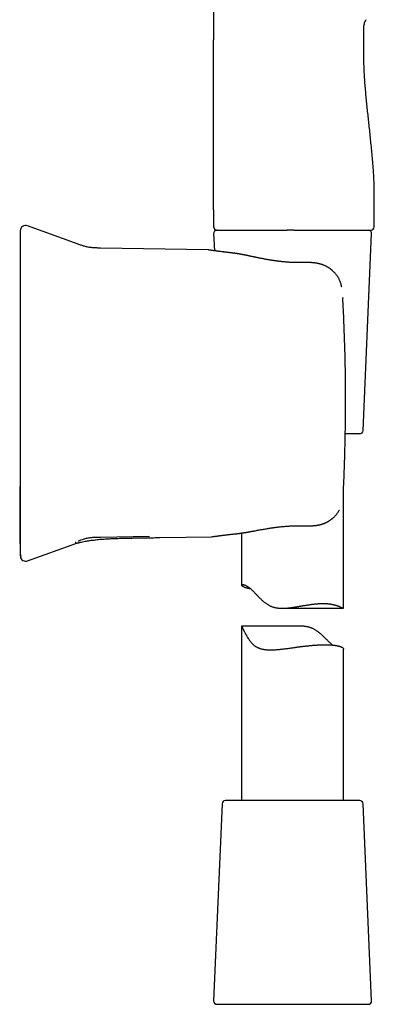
# Model space of a CAD drawing. Header units: millimetres. Extents: x 8 to 858, y 12 to 782.
# Tile 25 of 28: x 598 to 650, y 485 to 630. Entities that reach past the tile are written whole.
import ezdxf

# ---------------------------------------------------------------- set-up
doc = ezdxf.new("R2010")
doc.units = ezdxf.units.MM

msp = doc.modelspace()

# ---------------------------------------------------------------- linework, layer by layer
at = {"color": 7, "linetype": 'Continuous', "lineweight": 30}
for p, q in [((626.5, 746.71), (626.5, 627.31)), ((648.62, 627.31), (648.62, 629.42)), ((626.5, 602.31), (626.5, 599.81)), ((650.12, 599.81), (650.12, 602.31)), ((606.55, 597.25), (599.13, 599.95)), ((626.5, 598.79), (626.61, 596.27)), ((626.95, 599.32), (627, 599.31)), ((627, 599.31), (629.59, 599.31)), ((638.3, 599.31), (638.93, 599.31)), ((638.93, 599.31), (649.62, 599.31)), ((648.49, 569.79), (649.75, 598.79)), ((625.69, 596.39), (609.85, 596.67)), ((625.8, 596.39), (625.7, 596.39)), ((639.72, 594.53), (639.72, 594.53)), ((645.51, 589.37), (645.51, 589.36)), ((647.99, 569.31), (645.88, 569.31)), ((645.62, 543.67), (645.62, 561.29)), ((609.85, 554.12), (617.07, 554.25)), ((618.57, 554.04), (626.22, 554.17)), ((626.22, 554.17), (626.32, 554.18)), ((630.62, 554.71), (630.62, 547.04)), ((599.13, 550.6), (606.2, 553.18)), ((598.11, 551.27), (598.1, 551.27)), ((636.61, 543.63), (645.59, 543.63)), ((630.62, 540.99), (630.62, 515.31)), ((639.25, 541), (630.63, 541)), ((645.62, 515.31), (645.62, 537.63)), ((627.75, 514.84), (626.5, 485.84)), ((644.41, 515.31), (628.25, 515.31)), ((647.99, 515.31), (644.41, 515.31)), ((649.75, 485.84), (648.49, 514.84)), ((627, 485.31), (649.25, 485.31))]:
    msp.add_line(p, q, dxfattribs=at)
at = {"color": 7, "linetype": 'Continuous', "lineweight": 30, "flags": 128}
msp.add_lwpolyline([(626.5, 602.31), (626.5, 610.81), (626.5, 616.31), (626.5, 621.81), (626.5, 627.31)], dxfattribs=at)
at = {"color": 7, "linetype": 'Continuous', "lineweight": 30}
for centre, radius, start, end in [((598.85, 599.2), 0.8, 69.9653, 180), ((627, 598.81), 0.5, 90, 182.4813), ((649.25, 598.81), 0.5, 357.5187, 90), ((649.62, 599.81), 0.5, 270, 0), ((647.99, 569.81), 0.5, 270, 357.5187), ((598.85, 551.36), 0.8, 187.6438, 290.0331), ((628.25, 514.81), 0.5, 90, 177.5187), ((647.99, 514.81), 0.5, 2.4813, 90), ((627, 485.81), 0.5, 177.5187, 270), ((649.25, 485.81), 0.5, 270, 2.4813)]:
    msp.add_arc(centre, radius, start, end, dxfattribs=at)
for points, knots in [([(648.92, 630.3), (648.9, 630.27), (648.85, 630.2), (648.79, 630.1), (648.74, 629.99), (648.69, 629.88), (648.66, 629.78), (648.64, 629.68), (648.63, 629.59), (648.62, 629.5), (648.62, 629.45), (648.62, 629.42)], [0, 0, 0, 0, 0.12745, 0.256009, 0.382634, 0.504538, 0.619569, 0.724706, 0.82209, 0.912997, 1, 1, 1, 1]), ([(650.12, 602.31), (650.13, 602.58), (650.13, 603.12), (650.14, 603.92), (650.14, 604.72), (650.13, 605.52), (650.11, 606.31), (650.08, 607.09), (650.03, 607.87), (649.98, 608.64), (649.91, 609.52), (649.82, 610.5), (649.71, 611.58), (649.6, 612.66), (649.49, 613.74), (649.38, 614.78), (649.27, 615.79), (649.16, 616.77), (649.06, 617.75), (648.97, 618.74), (648.87, 619.72), (648.79, 620.72), (648.72, 621.65), (648.67, 622.51), (648.64, 623.3), (648.61, 624.1), (648.61, 624.9), (648.61, 625.7), (648.62, 626.51), (648.62, 627.04), (648.62, 627.31)], [0, 0, 0, 0, 0.032087, 0.064132, 0.096112, 0.127997, 0.159757, 0.190826, 0.221771, 0.252588, 0.283275, 0.326914, 0.370361, 0.413658, 0.456854, 0.5, 0.539223, 0.578483, 0.617819, 0.657268, 0.696863, 0.736638, 0.776625, 0.808196, 0.839897, 0.871725, 0.903678, 0.935728, 0.967842, 1, 1, 1, 1]), ([(598.05, 599.2), (598.05, 599.2), (598.05, 599.2), (598.05, 599.19), (598.05, 599.16), (598.05, 599.12), (598.05, 599.07), (598.05, 599), (598.05, 598.92), (598.05, 598.83), (598.05, 598.73), (598.05, 598.61), (598.05, 598.49), (598.05, 598.35), (598.05, 598.25), (598.05, 598.2)], [0, 0, 0, 0, 0.037922, 0.120131, 0.202289, 0.284407, 0.366495, 0.448566, 0.530631, 0.6127, 0.690094, 0.767512, 0.844963, 0.922455, 1, 1, 1, 1]), ([(626.5, 599.81), (626.5, 599.79), (626.51, 599.75), (626.52, 599.69), (626.54, 599.63), (626.56, 599.58), (626.58, 599.54), (626.61, 599.5), (626.65, 599.46), (626.69, 599.42), (626.73, 599.39), (626.77, 599.37), (626.82, 599.35), (626.86, 599.33), (626.89, 599.33), (626.9, 599.33)], [0, 0, 0, 0, 0.089254, 0.182377, 0.278844, 0.353013, 0.428353, 0.504494, 0.581043, 0.657591, 0.733733, 0.809072, 0.883241, 0.979708, 1, 1, 1, 1]), ([(626.51, 599.81), (626.51, 599.79), (626.51, 599.76), (626.52, 599.71), (626.53, 599.67), (626.54, 599.63), (626.56, 599.58), (626.6, 599.53), (626.63, 599.48), (626.67, 599.45), (626.71, 599.42), (626.74, 599.39), (626.76, 599.38), (626.78, 599.37), (626.79, 599.36), (626.8, 599.36), (626.82, 599.35), (626.84, 599.34), (626.87, 599.33), (626.89, 599.33), (626.92, 599.32), (626.95, 599.32), (626.97, 599.31), (626.98, 599.31)], [0, 0, 0, 0, 0.058519, 0.108762, 0.149536, 0.180615, 0.239264, 0.29962, 0.360383, 0.421092, 0.461623, 0.501399, 0.533386, 0.551111, 0.563909, 0.576351, 0.59053, 0.626345, 0.674217, 0.73519, 0.809705, 0.897951, 1, 1, 1, 1]), ([(627, 599.31), (627.01, 599.31), (627.01, 599.31), (627.01, 599.31), (627.02, 599.31), (627.02, 599.31), (627.03, 599.31), (627.05, 599.31), (627.07, 599.31), (627.13, 599.31), (627.19, 599.31), (627.28, 599.31), (627.4, 599.31), (627.55, 599.31), (627.74, 599.31), (627.96, 599.31), (628.21, 599.31), (628.46, 599.31), (628.7, 599.31), (628.92, 599.31), (629.15, 599.31), (629.4, 599.31), (629.66, 599.31), (629.94, 599.31), (630.22, 599.31), (630.51, 599.31), (630.81, 599.31), (631.12, 599.31), (631.37, 599.31), (631.57, 599.31), (631.72, 599.31), (631.86, 599.31), (632, 599.31), (632.14, 599.31), (632.31, 599.31), (632.43, 599.31), (632.49, 599.31)], [0, 0, 0, 0, 0.0165, 0.031181, 0.044045, 0.055092, 0.065243, 0.078086, 0.108867, 0.139912, 0.176507, 0.213163, 0.249928, 0.299691, 0.349449, 0.399328, 0.449455, 0.499955, 0.535592, 0.571181, 0.606767, 0.642395, 0.678109, 0.713956, 0.749979, 0.786178, 0.821434, 0.855796, 0.888961, 0.90426, 0.920305, 0.937101, 0.948973, 0.963336, 0.980345, 1, 1, 1, 1]), ([(632.49, 599.31), (632.54, 599.31), (632.63, 599.31), (632.77, 599.31), (632.92, 599.31), (633.08, 599.31), (633.23, 599.31), (633.38, 599.31), (633.53, 599.31), (633.68, 599.31), (633.82, 599.31), (633.97, 599.31), (634.07, 599.31), (634.12, 599.31)], [0, 0, 0, 0, 0.08784, 0.178167, 0.271018, 0.366427, 0.464424, 0.557562, 0.644777, 0.735418, 0.82009, 0.907653, 1, 1, 1, 1]), ([(634.12, 599.31), (634.18, 599.31), (634.3, 599.31), (634.46, 599.31), (634.6, 599.31), (634.73, 599.31), (634.85, 599.31), (634.97, 599.31), (635.14, 599.31), (635.36, 599.31), (635.63, 599.31), (635.86, 599.31), (636.04, 599.31), (636.18, 599.31), (636.31, 599.31), (636.43, 599.31), (636.55, 599.31), (636.67, 599.31), (636.8, 599.31), (636.96, 599.31), (637.15, 599.31), (637.28, 599.31), (637.34, 599.31)], [0, 0, 0, 0, 0.057035, 0.108723, 0.155067, 0.196068, 0.231729, 0.26782, 0.31096, 0.39234, 0.476729, 0.563564, 0.605767, 0.646915, 0.687013, 0.72607, 0.760534, 0.791798, 0.834437, 0.883348, 0.938535, 1, 1, 1, 1]), ([(638.3, 599.31), (638.21, 599.31), (638.03, 599.31), (637.78, 599.31), (637.55, 599.31), (637.41, 599.31), (637.34, 599.31)], [0, 0, 0, 0, 0.2800828, 0.5599713, 0.7799121, 1, 1, 1, 1]), ([(598.05, 598.52), (598.05, 598.29), (598.05, 597.72), (598.05, 596.79), (598.05, 595.75), (598.05, 594.72), (598.05, 593.72), (598.05, 592.73), (598.05, 591.77), (598.05, 590.82), (598.05, 589.88), (598.05, 588.94), (598.05, 588.02), (598.05, 587.1), (598.05, 586.21), (598.05, 585.33), (598.05, 584.46), (598.05, 583.61), (598.05, 582.77), (598.05, 581.95), (598.05, 581.14), (598.05, 580.35), (598.05, 579.57), (598.05, 578.8), (598.05, 578.07), (598.05, 577.38), (598.05, 576.72), (598.05, 576.07), (598.05, 575.43), (598.05, 574.81), (598.05, 574.18), (598.05, 573.55), (598.04, 572.91), (598.04, 572.29), (598.04, 571.68), (598.04, 571.09), (598.04, 570.52), (598.04, 569.96), (598.04, 569.43), (598.04, 568.9), (598.04, 568.38), (598.04, 567.87), (598.03, 567.38), (598.03, 566.9), (598.03, 566.44), (598.03, 565.99), (598.03, 565.56), (598.03, 565.14), (598.02, 564.74), (598.02, 564.35), (598.02, 563.97), (598.02, 563.61), (598.02, 563.27), (598.01, 562.95), (598.01, 562.65), (598.01, 562.37), (598.01, 562.11), (598.01, 561.85), (598.01, 561.61), (598, 561.39), (598, 561.18), (598, 560.98), (598, 560.79), (598, 560.62), (598, 560.44), (598, 560.24), (597.99, 560.02), (597.99, 559.76), (597.99, 559.46), (597.99, 559.12), (597.98, 558.77), (597.98, 558.45), (597.97, 558.16), (597.97, 557.91), (597.97, 557.66), (597.97, 557.39), (597.97, 557.13), (597.96, 556.86), (597.96, 556.59), (597.96, 556.32), (597.96, 556.11), (597.96, 555.96), (597.96, 555.88), (597.96, 555.8), (597.96, 555.74), (597.96, 555.69), (597.96, 555.65), (597.96, 555.61), (597.96, 555.58), (597.96, 555.53), (597.96, 555.49), (597.96, 555.43), (597.96, 555.37), (597.96, 555.28), (597.97, 555.18), (597.97, 555.05), (597.97, 554.92), (597.97, 554.75), (597.97, 554.54), (597.98, 554.28), (597.98, 554.08), (597.98, 553.93), (597.99, 553.84), (597.99, 553.76), (597.99, 553.7), (597.99, 553.64), (597.99, 553.6), (597.99, 553.57), (597.99, 553.54), (597.99, 553.53), (597.99, 553.53), (597.99, 553.52), (597.99, 553.52), (597.99, 553.52), (597.99, 553.51), (597.99, 553.51), (597.99, 553.5), (597.99, 553.49), (598, 553.48), (598, 553.47), (598, 553.46), (598, 553.46), (598, 553.45), (598, 553.44), (598, 553.43), (598, 553.42), (598, 553.41), (598, 553.41), (598, 553.4), (598, 553.39), (598, 553.39), (598, 553.38), (598, 553.37), (598, 553.36), (598, 553.34), (598, 553.32), (598, 553.3), (598, 553.27), (598, 553.23), (598.01, 553.19), (598.01, 553.15), (598.01, 553.1), (598.01, 553.04), (598.01, 552.98), (598.01, 552.92), (598.01, 552.87), (598.01, 552.8), (598.01, 552.74), (598.01, 552.67), (598.01, 552.6), (598.01, 552.53), (598.01, 552.45), (598.01, 552.37), (598.02, 552.3), (598.02, 552.23), (598.02, 552.16), (598.02, 552.08), (598.02, 552), (598.02, 551.94), (598.02, 551.89), (598.02, 551.85), (598.02, 551.82), (598.02, 551.79), (598.02, 551.76), (598.03, 551.73), (598.03, 551.7), (598.03, 551.66), (598.03, 551.63), (598.03, 551.6), (598.03, 551.57), (598.03, 551.54), (598.04, 551.52), (598.04, 551.5), (598.04, 551.48), (598.04, 551.47), (598.04, 551.46), (598.04, 551.45), (598.04, 551.44), (598.04, 551.44), (598.05, 551.44), (598.05, 551.43), (598.05, 551.43), (598.05, 551.42), (598.05, 551.41), (598.05, 551.41), (598.05, 551.4), (598.05, 551.39), (598.05, 551.38), (598.05, 551.37), (598.05, 551.37), (598.05, 551.36), (598.05, 551.35), (598.05, 551.34), (598.06, 551.34), (598.06, 551.33), (598.06, 551.33), (598.06, 551.32), (598.06, 551.32), (598.06, 551.31), (598.06, 551.29), (598.06, 551.27), (598.06, 551.26), (598.06, 551.25), (598.06, 551.25)], [0, 0, 0, 0, 0.012577, 0.032072, 0.051296, 0.07025, 0.088932, 0.107016, 0.124839, 0.142401, 0.159701, 0.177085, 0.194197, 0.211036, 0.227603, 0.243898, 0.259921, 0.275672, 0.29115, 0.306356, 0.32129, 0.335952, 0.350341, 0.364459, 0.378304, 0.390756, 0.40298, 0.414975, 0.426741, 0.438278, 0.449587, 0.461637, 0.473416, 0.484924, 0.496161, 0.507127, 0.517633, 0.527878, 0.537862, 0.547584, 0.557235, 0.566615, 0.575722, 0.584557, 0.593119, 0.60141, 0.609429, 0.617176, 0.62465, 0.631853, 0.638783, 0.645442, 0.651828, 0.657943, 0.663309, 0.668447, 0.673356, 0.678037, 0.682489, 0.686713, 0.6906, 0.694271, 0.697726, 0.700966, 0.703999, 0.707985, 0.712121, 0.716405, 0.722377, 0.728618, 0.735127, 0.741905, 0.746451, 0.751109, 0.755882, 0.760768, 0.765733, 0.770648, 0.775506, 0.78078, 0.786001, 0.787633, 0.78922, 0.790656, 0.791936, 0.79306, 0.793684, 0.79428, 0.795007, 0.795888, 0.796922, 0.798111, 0.799456, 0.800955, 0.803581, 0.806331, 0.809179, 0.812125, 0.817428, 0.823022, 0.828907, 0.831076, 0.833004, 0.834688, 0.836129, 0.837327, 0.838282, 0.838995, 0.839466, 0.839611, 0.8397, 0.839736, 0.839774, 0.839864, 0.839981, 0.84013, 0.840533, 0.841296, 0.842326, 0.843624, 0.845192, 0.847031, 0.84914, 0.851522, 0.854174, 0.857099, 0.859766, 0.862624, 0.865675, 0.868917, 0.872351, 0.875878, 0.879281, 0.882554, 0.886483, 0.890209, 0.893734, 0.897059, 0.900189, 0.903513, 0.906596, 0.909446, 0.912074, 0.914493, 0.916362, 0.91811, 0.919753, 0.92131, 0.922802, 0.924253, 0.92569, 0.927139, 0.928552, 0.929892, 0.931163, 0.932364, 0.934039, 0.935569, 0.936512, 0.937398, 0.938246, 0.938901, 0.939588, 0.94032, 0.941107, 0.942254, 0.943527, 0.944936, 0.946817, 0.948916, 0.951239, 0.953792, 0.956578, 0.958976, 0.961528, 0.964233, 0.967092, 0.970106, 0.973271, 0.976357, 0.979517, 0.982431, 0.9851, 0.987523, 0.989701, 0.991538, 0.993156, 0.994555, 0.995737, 0.996701, 0.997451, 0.997876, 0.998189, 0.998307, 0.998404, 0.998485, 0.998562, 0.998664, 0.998902, 0.999148, 0.999466, 0.999906, 1, 1, 1, 1]), ([(598.05, 598.2), (598.05, 598.18), (598.05, 598.14), (598.05, 598.07), (598.05, 597.98), (598.05, 597.88), (598.05, 597.77), (598.05, 597.65), (598.05, 597.52), (598.05, 597.37), (598.05, 597.21), (598.05, 597.04), (598.05, 596.85), (598.05, 596.66), (598.05, 596.45), (598.05, 596.23), (598.05, 596), (598.05, 595.76), (598.05, 595.51), (598.05, 595.25), (598.05, 594.98), (598.05, 594.7), (598.05, 594.41), (598.05, 594.1), (598.05, 593.8), (598.05, 593.48), (598.05, 593.17), (598.05, 592.84), (598.05, 592.51), (598.05, 592.16), (598.05, 591.82), (598.05, 591.46), (598.05, 591.1), (598.05, 590.74), (598.05, 590.38), (598.05, 590.01), (598.05, 589.65), (598.05, 589.4), (598.05, 589.27)], [0, 0, 0, 0, 0.02816, 0.056259, 0.084332, 0.112412, 0.140499, 0.167999, 0.195436, 0.222846, 0.25026, 0.278291, 0.306222, 0.334091, 0.361934, 0.389951, 0.417529, 0.445032, 0.472497, 0.49996, 0.527896, 0.55585, 0.583863, 0.611974, 0.639974, 0.667308, 0.694683, 0.722137, 0.749702, 0.777594, 0.805498, 0.833447, 0.861477, 0.889579, 0.917151, 0.944724, 0.972329, 1, 1, 1, 1]), ([(609.85, 596.67), (609.77, 596.67), (609.59, 596.67), (609.32, 596.68), (609.05, 596.69), (608.78, 596.71), (608.51, 596.73), (608.24, 596.77), (607.98, 596.81), (607.73, 596.87), (607.49, 596.93), (607.25, 597), (607.02, 597.08), (606.79, 597.16), (606.63, 597.22), (606.55, 597.25)], [0, 0, 0, 0, 0.079811, 0.159653, 0.239557, 0.319581, 0.399821, 0.480268, 0.5607, 0.63423, 0.7075, 0.780637, 0.853741, 0.926859, 1, 1, 1, 1]), ([(629.19, 595.95), (629.16, 595.95), (629.1, 595.96), (629.02, 595.97), (628.95, 595.98), (628.89, 595.98), (628.83, 595.99), (628.76, 596), (628.67, 596.01), (628.56, 596.02), (628.45, 596.04), (628.34, 596.05), (628.23, 596.06), (628.12, 596.07), (628.01, 596.09), (627.9, 596.1), (627.75, 596.12), (627.58, 596.14), (627.37, 596.17), (627.18, 596.19), (627.01, 596.22), (626.85, 596.24), (626.71, 596.26), (626.58, 596.27), (626.46, 596.29), (626.35, 596.31), (626.26, 596.32), (626.19, 596.33), (626.13, 596.34), (626.09, 596.34), (626.05, 596.35), (626.01, 596.35), (625.97, 596.36), (625.94, 596.36), (625.9, 596.37), (625.87, 596.37), (625.85, 596.38), (625.83, 596.38), (625.81, 596.38), (625.8, 596.38), (625.8, 596.39), (625.8, 596.39)], [0, 0, 0, 0, 0.014133, 0.026633, 0.037499, 0.046864, 0.056303, 0.066272, 0.083011, 0.101061, 0.120423, 0.138819, 0.158261, 0.178742, 0.199542, 0.220213, 0.240757, 0.284347, 0.327353, 0.369778, 0.411625, 0.452895, 0.491419, 0.529381, 0.566748, 0.603522, 0.639703, 0.675294, 0.692934, 0.712025, 0.732567, 0.754558, 0.778, 0.802891, 0.829231, 0.854649, 0.881284, 0.909137, 0.938206, 0.968494, 1, 1, 1, 1]), ([(639.72, 594.53), (639.63, 594.53), (639.47, 594.52), (639.22, 594.52), (638.98, 594.52), (638.76, 594.52), (638.54, 594.53), (638.34, 594.53), (638.14, 594.54), (637.94, 594.55), (637.76, 594.56), (637.58, 594.57), (637.42, 594.58), (637.26, 594.6), (637.08, 594.61), (636.88, 594.63), (636.67, 594.65), (636.47, 594.67), (636.25, 594.7), (636.07, 594.72), (635.93, 594.74), (635.82, 594.75), (635.72, 594.77), (635.62, 594.78), (635.54, 594.79), (635.46, 594.8), (635.4, 594.81), (635.35, 594.82), (635.3, 594.83), (635.25, 594.83), (635.19, 594.84), (635.11, 594.85), (635.03, 594.87), (634.94, 594.88), (634.81, 594.9), (634.66, 594.93), (634.48, 594.96), (634.29, 594.99), (634.09, 595.03), (633.89, 595.07), (633.69, 595.11), (633.52, 595.14), (633.36, 595.17), (633.21, 595.2), (633.07, 595.23), (632.95, 595.25), (632.85, 595.28), (632.76, 595.29), (632.67, 595.31), (632.58, 595.33), (632.47, 595.36), (632.36, 595.38), (632.25, 595.4), (632.13, 595.43), (632, 595.45), (631.87, 595.48), (631.74, 595.51), (631.63, 595.53), (631.53, 595.55), (631.44, 595.57), (631.37, 595.58), (631.3, 595.6), (631.24, 595.61), (631.18, 595.62), (631.12, 595.64), (631.04, 595.65), (630.96, 595.67), (630.87, 595.68), (630.76, 595.7), (630.67, 595.72), (630.6, 595.73), (630.55, 595.74), (630.5, 595.75), (630.46, 595.76), (630.42, 595.77), (630.39, 595.77), (630.36, 595.78), (630.31, 595.79), (630.25, 595.8), (630.19, 595.81), (630.11, 595.82), (630.04, 595.83), (629.98, 595.84), (629.91, 595.85), (629.85, 595.86), (629.79, 595.87), (629.75, 595.88), (629.71, 595.88), (629.69, 595.89), (629.66, 595.89), (629.62, 595.9), (629.57, 595.9), (629.52, 595.91), (629.46, 595.92), (629.4, 595.93), (629.33, 595.93), (629.26, 595.94), (629.21, 595.95), (629.19, 595.95)], [0, 0, 0, 0, 0.0222602, 0.0435916, 0.0639899, 0.0834516, 0.1019738, 0.1195542, 0.1361907, 0.1533986, 0.1694606, 0.184375, 0.1981404, 0.2107556, 0.2277394, 0.2448159, 0.262413, 0.2805322, 0.2991752, 0.3183439, 0.3277118, 0.3372011, 0.346589, 0.3550894, 0.3626331, 0.36911, 0.3746622, 0.379289, 0.3829898, 0.3868146, 0.3924298, 0.399814, 0.4076854, 0.4158835, 0.4244088, 0.4404155, 0.4571553, 0.4745673, 0.4926561, 0.5114458, 0.5308354, 0.5467807, 0.5617884, 0.5758506, 0.5889604, 0.6011123, 0.6099851, 0.6182616, 0.6266409, 0.6362792, 0.6471967, 0.657274, 0.6682437, 0.6801078, 0.6928683, 0.7065273, 0.721035, 0.7319116, 0.7417623, 0.7505848, 0.7583774, 0.7651385, 0.7708667, 0.7773922, 0.784252, 0.7917741, 0.8003504, 0.8105184, 0.8218069, 0.8339952, 0.8393807, 0.8449241, 0.8505356, 0.8553763, 0.8593996, 0.8623561, 0.8653015, 0.8704261, 0.876904, 0.8846906, 0.892701, 0.9006219, 0.9083051, 0.9157501, 0.9229565, 0.9296747, 0.9342472, 0.938186, 0.94149, 0.9443721, 0.9479566, 0.9537868, 0.9606431, 0.9677179, 0.9749866, 0.9825527, 0.9908713, 1, 1, 1, 1]), ([(645.36, 590.9), (645.36, 590.9), (645.34, 590.98), (645.31, 591.13), (645.25, 591.35), (645.19, 591.56), (645.12, 591.76), (645.04, 591.95), (644.95, 592.13), (644.86, 592.3), (644.76, 592.47), (644.65, 592.62), (644.54, 592.76), (644.43, 592.89), (644.32, 593.02), (644.21, 593.13), (644.1, 593.24), (644.01, 593.32), (643.95, 593.38), (643.9, 593.41), (643.87, 593.44), (643.84, 593.47), (643.81, 593.49), (643.8, 593.5), (643.78, 593.52), (643.75, 593.53), (643.72, 593.56), (643.68, 593.59), (643.62, 593.63), (643.56, 593.68), (643.5, 593.72), (643.43, 593.76), (643.34, 593.82), (643.24, 593.88), (643.12, 593.95), (642.99, 594.02), (642.84, 594.09), (642.68, 594.16), (642.55, 594.21), (642.45, 594.24), (642.39, 594.26), (642.33, 594.28), (642.27, 594.3), (642.21, 594.31), (642.13, 594.33), (642.04, 594.36), (641.94, 594.38), (641.83, 594.4), (641.73, 594.42), (641.64, 594.44), (641.56, 594.45), (641.49, 594.46), (641.42, 594.47), (641.37, 594.48), (641.34, 594.48), (641.31, 594.48), (641.28, 594.49), (641.26, 594.49), (641.24, 594.49), (641.21, 594.49), (641.17, 594.5), (641.13, 594.5), (641.07, 594.51), (641.01, 594.51), (640.93, 594.52), (640.83, 594.52), (640.72, 594.53), (640.59, 594.53), (640.44, 594.53), (640.28, 594.54), (640.11, 594.53), (639.92, 594.53), (639.79, 594.53), (639.72, 594.53)], [0, 0, 0, 0, 0.000767, 0.032033, 0.062671, 0.092749, 0.122185, 0.150978, 0.179186, 0.206849, 0.233816, 0.260005, 0.285331, 0.309686, 0.33298, 0.355139, 0.376108, 0.395843, 0.404908, 0.412752, 0.419367, 0.424752, 0.42891, 0.431855, 0.434476, 0.438381, 0.444276, 0.451773, 0.460862, 0.471519, 0.482661, 0.493598, 0.504326, 0.523454, 0.541881, 0.559609, 0.584189, 0.607508, 0.629655, 0.639454, 0.648173, 0.655804, 0.662927, 0.671177, 0.682037, 0.694348, 0.707806, 0.722385, 0.738059, 0.748406, 0.759175, 0.769356, 0.778022, 0.783872, 0.788762, 0.792695, 0.795675, 0.797864, 0.801017, 0.804895, 0.8095, 0.815251, 0.822503, 0.831254, 0.841498, 0.853231, 0.868456, 0.885611, 0.904689, 0.925679, 0.948572, 0.973352, 1, 1, 1, 1]), ([(598.05, 589.27), (598.05, 588.91), (598.05, 588.18), (598.05, 587.09), (598.05, 586), (598.05, 584.9), (598.05, 583.8), (598.05, 582.71), (598.05, 581.61), (598.05, 580.49), (598.05, 579.36), (598.05, 578.21), (598.05, 577.05), (598.05, 575.9), (598.05, 574.74), (598.05, 573.59), (598.05, 572.44), (598.05, 571.28), (598.05, 570.13), (598.05, 568.98), (598.05, 567.83), (598.05, 566.7), (598.05, 565.6), (598.05, 564.52), (598.05, 563.44), (598.05, 562.36), (598.05, 561.64), (598.05, 561.28)], [0, 0, 0, 0, 0.03925, 0.078474, 0.117677, 0.156863, 0.196039, 0.235208, 0.274375, 0.313545, 0.35459, 0.395649, 0.436728, 0.477833, 0.518961, 0.560066, 0.601144, 0.642203, 0.683248, 0.724283, 0.765316, 0.80635, 0.845047, 0.883756, 0.922481, 0.961228, 1, 1, 1, 1]), ([(645.89, 578.41), (645.88, 579.02), (645.86, 580.23), (645.81, 582.06), (645.75, 583.89), (645.68, 585.71), (645.6, 587.54), (645.54, 588.75), (645.51, 589.36)], [0, 0, 0, 0, 0.166684, 0.33335, 0.500006, 0.666661, 0.833323, 1, 1, 1, 1]), ([(645.91, 572.33), (645.92, 572.62), (645.92, 573.2), (645.92, 574.07), (645.92, 574.94), (645.92, 575.8), (645.91, 576.67), (645.9, 577.54), (645.89, 578.12), (645.89, 578.41)], [0, 0, 0, 0, 0.142932, 0.28579, 0.428603, 0.571401, 0.714214, 0.85707, 1, 1, 1, 1]), ([(645.61, 560.97), (645.64, 561.6), (645.69, 562.86), (645.76, 564.76), (645.82, 566.65), (645.86, 568.54), (645.9, 570.44), (645.91, 571.7), (645.91, 572.33)], [0, 0, 0, 0, 0.1666811, 0.333343, 0.4999956, 0.6666488, 0.8333133, 1, 1, 1, 1]), ([(598.05, 561.28), (598.05, 561.15), (598.05, 560.9), (598.05, 560.53), (598.05, 560.16), (598.05, 559.79), (598.05, 559.43), (598.05, 559.07), (598.05, 558.73), (598.05, 558.38), (598.05, 558.04), (598.05, 557.71), (598.05, 557.38), (598.05, 557.06), (598.05, 556.74), (598.05, 556.43), (598.05, 556.13), (598.05, 555.85), (598.05, 555.57), (598.05, 555.3), (598.05, 555.04), (598.05, 554.78), (598.05, 554.54), (598.05, 554.31), (598.05, 554.09), (598.05, 553.89), (598.05, 553.7), (598.05, 553.51), (598.05, 553.34), (598.05, 553.18), (598.05, 553.03), (598.05, 552.9), (598.05, 552.77), (598.05, 552.66), (598.05, 552.57), (598.05, 552.48), (598.05, 552.41), (598.05, 552.37), (598.05, 552.35)], [0, 0, 0, 0, 0.02816, 0.056259, 0.084332, 0.112412, 0.140499, 0.167999, 0.195436, 0.222846, 0.25026, 0.278291, 0.306222, 0.334091, 0.361934, 0.389951, 0.417529, 0.445032, 0.472497, 0.49996, 0.527896, 0.55585, 0.583863, 0.611974, 0.639974, 0.667308, 0.694683, 0.722137, 0.749702, 0.777594, 0.805498, 0.833447, 0.861477, 0.889579, 0.917151, 0.944724, 0.972329, 1, 1, 1, 1]), ([(639.8, 555.78), (639.86, 555.78), (639.96, 555.78), (640.12, 555.77), (640.26, 555.77), (640.39, 555.77), (640.51, 555.77), (640.62, 555.77), (640.71, 555.77), (640.79, 555.78), (640.85, 555.78), (640.9, 555.78), (640.94, 555.78), (640.96, 555.78), (640.98, 555.78), (641, 555.79), (641.02, 555.79), (641.05, 555.79), (641.09, 555.79), (641.14, 555.79), (641.19, 555.8), (641.27, 555.8), (641.36, 555.81), (641.49, 555.83), (641.6, 555.84), (641.69, 555.85), (641.77, 555.87), (641.85, 555.88), (641.94, 555.9), (642.01, 555.91), (642.07, 555.92), (642.11, 555.93), (642.14, 555.94), (642.17, 555.95), (642.19, 555.95), (642.22, 555.96), (642.25, 555.97), (642.3, 555.98), (642.35, 555.99), (642.41, 556.01), (642.48, 556.03), (642.54, 556.05), (642.61, 556.08), (642.7, 556.11), (642.8, 556.15), (642.9, 556.19), (643, 556.23), (643.1, 556.28), (643.19, 556.33), (643.26, 556.37), (643.32, 556.4), (643.36, 556.42), (643.39, 556.44), (643.42, 556.46), (643.44, 556.47), (643.46, 556.49), (643.49, 556.5), (643.52, 556.53), (643.57, 556.56), (643.62, 556.59), (643.68, 556.63), (643.75, 556.68), (643.82, 556.73), (643.89, 556.79), (643.97, 556.85), (644.05, 556.92), (644.16, 557.02), (644.3, 557.15), (644.46, 557.32), (644.61, 557.5), (644.75, 557.67), (644.87, 557.86), (644.96, 558), (645, 558.08), (645.01, 558.09)], [0, 0, 0, 0, 0.027074, 0.052121, 0.075124, 0.096073, 0.114957, 0.13177, 0.146504, 0.159155, 0.169718, 0.178188, 0.183898, 0.18799, 0.190463, 0.192407, 0.195587, 0.200029, 0.206887, 0.215167, 0.22356, 0.231936, 0.251808, 0.271586, 0.29184, 0.304499, 0.317543, 0.33098, 0.344815, 0.358723, 0.366674, 0.373481, 0.379137, 0.38364, 0.386986, 0.390697, 0.396398, 0.403997, 0.413507, 0.424531, 0.435423, 0.44601, 0.456291, 0.474336, 0.491329, 0.507252, 0.526876, 0.545026, 0.561988, 0.577728, 0.586161, 0.59418, 0.601111, 0.606421, 0.610137, 0.613848, 0.618401, 0.626042, 0.635294, 0.646168, 0.658675, 0.672291, 0.687442, 0.703982, 0.72089, 0.737965, 0.755196, 0.796383, 0.838214, 0.876617, 0.915192, 0.953749, 0.99219, 1, 1, 1, 1]), ([(629.85, 554.61), (629.88, 554.61), (629.92, 554.62), (629.98, 554.62), (630.04, 554.63), (630.08, 554.64), (630.12, 554.64), (630.17, 554.65), (630.23, 554.65), (630.31, 554.66), (630.38, 554.67), (630.44, 554.68), (630.5, 554.69), (630.55, 554.7), (630.61, 554.71), (630.68, 554.72), (630.76, 554.73), (630.84, 554.74), (630.92, 554.75), (631.01, 554.77), (631.08, 554.78), (631.16, 554.79), (631.23, 554.8), (631.29, 554.81), (631.36, 554.82), (631.43, 554.84), (631.51, 554.85), (631.61, 554.87), (631.7, 554.88), (631.78, 554.9), (631.84, 554.91), (631.91, 554.92), (631.99, 554.94), (632.06, 554.95), (632.12, 554.96), (632.17, 554.97), (632.21, 554.98), (632.25, 554.98), (632.27, 554.99), (632.29, 554.99), (632.31, 554.99), (632.34, 555), (632.39, 555.01), (632.44, 555.02), (632.51, 555.03), (632.58, 555.04), (632.72, 555.07), (632.92, 555.11), (633.18, 555.16), (633.45, 555.21), (633.72, 555.25), (634, 555.3), (634.28, 555.35), (634.52, 555.39), (634.7, 555.42), (634.84, 555.44), (634.98, 555.46), (635.12, 555.48), (635.26, 555.5), (635.42, 555.52), (635.58, 555.55), (635.76, 555.57), (635.95, 555.59), (636.15, 555.62), (636.36, 555.64), (636.59, 555.66), (636.82, 555.68), (637.07, 555.7), (637.32, 555.72), (637.57, 555.74), (637.82, 555.76), (638.08, 555.77), (638.35, 555.78), (638.63, 555.79), (638.91, 555.79), (639.2, 555.79), (639.5, 555.79), (639.7, 555.78), (639.8, 555.78)], [0, 0, 0, 0, 0.0088599, 0.0166508, 0.0233764, 0.0290397, 0.0336643, 0.0378572, 0.0471377, 0.0555746, 0.0645294, 0.0723504, 0.07905, 0.0845063, 0.0914161, 0.099981, 0.1092066, 0.1186317, 0.128256, 0.1378386, 0.1468794, 0.1553647, 0.1632607, 0.1704377, 0.1769502, 0.185271, 0.1948114, 0.2055249, 0.2169371, 0.2241149, 0.2315005, 0.2390936, 0.2468939, 0.2549009, 0.2624797, 0.267524, 0.2717644, 0.2752017, 0.2778366, 0.2796696, 0.2812242, 0.2848957, 0.2897178, 0.2956894, 0.3028086, 0.3104808, 0.318163, 0.3456784, 0.3733135, 0.4010607, 0.4278597, 0.4552685, 0.4832716, 0.5118482, 0.5248714, 0.538023, 0.5513031, 0.5647121, 0.5784732, 0.5932386, 0.6090489, 0.6258038, 0.6435888, 0.6624025, 0.6822438, 0.7031115, 0.7250045, 0.7479219, 0.7718626, 0.7941818, 0.8173205, 0.8412776, 0.8660515, 0.8916403, 0.917563, 0.9442665, 0.9717471, 1, 1, 1, 1]), ([(606.2, 553.18), (606.21, 553.18), (606.23, 553.19), (606.26, 553.19), (606.3, 553.2), (606.33, 553.21), (606.39, 553.23), (606.47, 553.25), (606.57, 553.27), (606.68, 553.3), (606.79, 553.33), (606.9, 553.35), (607.11, 553.4), (607.4, 553.46), (607.77, 553.53), (608.12, 553.58), (608.47, 553.64), (608.83, 553.68), (609.19, 553.73), (609.58, 553.77), (609.97, 553.8), (610.37, 553.83), (610.77, 553.85), (611.17, 553.88), (611.57, 553.9), (612.14, 553.92), (612.87, 553.94), (613.77, 553.96), (614.66, 553.98), (615.36, 553.99), (615.86, 554), (616.17, 554), (616.49, 554.01), (616.82, 554.01), (617.16, 554.02), (617.52, 554.02), (617.88, 554.03), (618.24, 554.03), (618.47, 554.03), (618.57, 554.04)], [0, 0, 0, 0, 0.0021266, 0.0050318, 0.0078069, 0.010754, 0.013873, 0.0219036, 0.0308854, 0.0397064, 0.048906, 0.0580422, 0.0671147, 0.0990044, 0.1301115, 0.1576468, 0.1858659, 0.2148062, 0.2444752, 0.2755084, 0.3073147, 0.3395879, 0.3718944, 0.4042342, 0.4366091, 0.4690198, 0.5413353, 0.6136903, 0.6856291, 0.7571096, 0.7821611, 0.8071553, 0.8324874, 0.8589779, 0.8866525, 0.9149855, 0.9444607, 0.9750782, 1, 1, 1, 1]), ([(606.55, 553.54), (606.69, 553.59), (606.95, 553.69), (607.3, 553.81), (607.61, 553.9), (607.89, 553.96), (608.17, 554.01), (608.45, 554.05), (608.73, 554.08), (609.06, 554.1), (609.43, 554.12), (609.71, 554.12), (609.85, 554.12)], [0, 0, 0, 0, 0.1236756, 0.2477852, 0.330867, 0.4144047, 0.4983841, 0.5824998, 0.6664187, 0.7500366, 0.8751264, 1, 1, 1, 1]), ([(626.32, 554.18), (626.33, 554.18), (626.33, 554.18), (626.33, 554.18), (626.34, 554.18), (626.36, 554.18), (626.38, 554.19), (626.4, 554.19), (626.42, 554.19), (626.44, 554.19), (626.46, 554.2), (626.48, 554.2), (626.5, 554.2), (626.53, 554.21), (626.55, 554.21), (626.59, 554.21), (626.64, 554.22), (626.72, 554.23), (626.81, 554.25), (626.89, 554.26), (626.95, 554.26), (627, 554.27), (627.06, 554.28), (627.12, 554.29), (627.19, 554.3), (627.27, 554.31), (627.35, 554.32), (627.44, 554.33), (627.53, 554.34), (627.64, 554.35), (627.75, 554.37), (627.88, 554.38), (628.02, 554.4), (628.18, 554.42), (628.35, 554.44), (628.53, 554.46), (628.72, 554.49), (628.92, 554.51), (629.13, 554.53), (629.36, 554.56), (629.6, 554.58), (629.77, 554.6), (629.85, 554.61)], [0, 0, 0, 0, 0.024728, 0.050191, 0.074298, 0.097046, 0.118431, 0.138453, 0.15711, 0.174398, 0.191043, 0.206184, 0.21982, 0.23244, 0.245076, 0.257761, 0.291981, 0.326551, 0.361468, 0.396728, 0.411934, 0.428263, 0.445879, 0.464779, 0.484965, 0.506434, 0.527853, 0.550416, 0.574121, 0.598969, 0.624959, 0.653771, 0.683866, 0.715242, 0.747897, 0.781828, 0.817031, 0.851386, 0.886864, 0.923463, 0.961176, 1, 1, 1, 1]), ([(606.2, 553.18), (606.2, 553.18), (606.2, 553.18), (606.2, 553.2), (606.2, 553.25), (606.21, 553.32), (606.21, 553.38), (606.21, 553.42)], [0, 0, 0, 0, 0.1200006, 0.3400014, 0.5600018, 0.7800015, 1, 1, 1, 1]), ([(598.05, 552.35), (598.05, 552.3), (598.05, 552.18), (598.05, 552.03), (598.05, 551.9), (598.05, 551.78), (598.05, 551.67), (598.05, 551.61), (598.05, 551.59)], [0, 0, 0, 0, 0.1667087, 0.333367, 0.5, 0.666633, 0.8332913, 1, 1, 1, 1]), ([(598.05, 551.59), (598.06, 551.57), (598.06, 551.53), (598.06, 551.49), (598.06, 551.47)], [0, 0, 0, 0, 0.4999996, 1, 1, 1, 1]), ([(598.06, 551.47), (598.07, 551.45), (598.07, 551.41), (598.08, 551.36), (598.09, 551.33), (598.1, 551.3), (598.1, 551.29), (598.11, 551.28), (598.11, 551.27), (598.11, 551.27)], [0, 0, 0, 0, 0.194347, 0.374942, 0.543487, 0.663268, 0.778484, 0.890302, 1, 1, 1, 1]), ([(598.1, 551.27), (598.1, 551.27), (598.1, 551.27), (598.09, 551.27), (598.08, 551.26), (598.08, 551.26), (598.07, 551.26), (598.07, 551.25), (598.07, 551.25), (598.06, 551.25), (598.06, 551.25), (598.06, 551.25), (598.06, 551.25)], [0, 0, 0, 0, 0.028859, 0.097999, 0.186634, 0.278326, 0.36181, 0.443442, 0.525363, 0.608253, 0.868968, 1, 1, 1, 1]), ([(631.97, 546.48), (631.97, 546.48), (631.92, 546.48), (631.84, 546.5), (631.74, 546.52), (631.63, 546.54), (631.53, 546.56), (631.44, 546.58), (631.35, 546.61), (631.26, 546.63), (631.18, 546.66), (631.11, 546.69), (631.04, 546.71), (630.98, 546.74), (630.92, 546.77), (630.86, 546.8), (630.81, 546.83), (630.77, 546.86), (630.73, 546.88), (630.7, 546.91), (630.67, 546.94), (630.65, 546.96), (630.64, 546.99), (630.63, 547.01), (630.62, 547.04), (630.63, 547.06), (630.63, 547.08), (630.65, 547.09), (630.67, 547.11), (630.7, 547.12), (630.73, 547.12), (630.77, 547.12), (630.82, 547.12), (630.87, 547.12), (630.92, 547.1), (630.99, 547.09), (631.06, 547.06), (631.13, 547.03), (631.22, 547), (631.3, 546.95), (631.4, 546.9), (631.49, 546.84), (631.59, 546.77), (631.69, 546.7), (631.8, 546.62), (631.91, 546.53), (632.03, 546.43), (632.14, 546.32), (632.26, 546.2), (632.39, 546.07), (632.53, 545.92), (632.67, 545.78), (632.82, 545.62), (632.96, 545.47), (633.11, 545.31), (633.27, 545.15), (633.43, 545), (633.59, 544.84), (633.76, 544.69), (633.94, 544.55), (634.1, 544.42), (634.26, 544.31), (634.4, 544.21), (634.55, 544.12), (634.71, 544.04), (634.87, 543.96), (635.03, 543.89), (635.2, 543.83), (635.38, 543.78), (635.55, 543.73), (635.73, 543.7), (635.92, 543.67), (636.1, 543.65), (636.29, 543.64), (636.48, 543.63), (636.67, 543.63), (636.88, 543.64), (637.1, 543.65), (637.33, 543.66), (637.56, 543.69), (637.79, 543.71), (638, 543.74), (638.22, 543.77), (638.43, 543.8), (638.63, 543.84), (638.84, 543.87), (639.03, 543.9), (639.22, 543.93), (639.4, 543.97), (639.59, 544), (639.77, 544.03), (639.96, 544.06), (640.14, 544.09), (640.32, 544.12), (640.5, 544.15), (640.69, 544.17), (640.87, 544.2), (641.04, 544.22), (641.22, 544.24), (641.4, 544.26), (641.57, 544.28), (641.75, 544.29), (641.92, 544.31), (642.09, 544.32), (642.26, 544.32), (642.43, 544.33), (642.53, 544.33), (642.59, 544.33)], [0, 0, 0, 0, 0.000803, 0.010018, 0.019234, 0.028477, 0.037721, 0.046951, 0.056188, 0.065404, 0.074627, 0.083945, 0.093262, 0.102607, 0.111952, 0.121358, 0.130763, 0.140197, 0.14963, 0.159049, 0.168476, 0.17802, 0.187571, 0.197228, 0.206885, 0.216575, 0.226266, 0.236036, 0.245805, 0.255616, 0.265427, 0.275241, 0.285067, 0.294875, 0.304682, 0.314547, 0.324412, 0.334352, 0.344291, 0.354306, 0.364321, 0.374149, 0.383977, 0.393887, 0.403798, 0.413802, 0.423807, 0.433892, 0.443978, 0.455453, 0.466945, 0.478561, 0.490177, 0.501823, 0.513469, 0.525164, 0.53686, 0.548583, 0.560305, 0.572009, 0.583728, 0.592415, 0.601102, 0.609836, 0.61857, 0.62738, 0.63619, 0.64509, 0.653991, 0.662695, 0.6714, 0.680185, 0.688971, 0.697836, 0.706701, 0.715624, 0.724548, 0.735079, 0.74561, 0.756204, 0.766797, 0.776444, 0.786092, 0.795773, 0.805454, 0.81454, 0.823632, 0.832199, 0.840772, 0.849428, 0.858083, 0.86676, 0.875437, 0.884163, 0.892889, 0.90164, 0.91039, 0.919125, 0.927866, 0.936835, 0.945803, 0.954801, 0.9638, 0.972834, 0.981867, 0.990934, 1, 1, 1, 1]), ([(642.59, 544.33), (642.64, 544.33), (642.75, 544.33), (642.9, 544.32), (643.06, 544.32), (643.21, 544.31), (643.35, 544.29), (643.49, 544.28), (643.63, 544.26), (643.77, 544.24), (643.9, 544.22), (644.03, 544.19), (644.15, 544.17), (644.27, 544.14), (644.38, 544.11), (644.49, 544.08), (644.59, 544.05), (644.69, 544.01), (644.78, 543.98), (644.87, 543.95), (644.95, 543.91), (645.03, 543.88), (645.11, 543.85), (645.18, 543.81), (645.25, 543.78), (645.31, 543.75), (645.37, 543.72), (645.42, 543.7), (645.47, 543.67), (645.51, 543.65), (645.55, 543.64), (645.58, 543.63), (645.6, 543.63), (645.61, 543.64), (645.62, 543.65), (645.62, 543.66), (645.62, 543.67), (645.62, 543.67)], [0, 0, 0, 0, 0.028229, 0.056484, 0.085054, 0.113625, 0.142299, 0.170973, 0.199868, 0.228764, 0.257759, 0.286754, 0.315724, 0.344716, 0.372896, 0.401096, 0.429578, 0.458061, 0.486623, 0.515184, 0.543918, 0.572651, 0.601465, 0.630279, 0.659045, 0.687832, 0.719438, 0.751044, 0.782791, 0.814538, 0.84648, 0.878421, 0.910587, 0.942751, 0.966637, 0.990523, 1, 1, 1, 1]), ([(630.63, 541), (630.63, 541), (630.62, 540.99), (630.62, 540.99), (630.62, 540.98), (630.63, 540.97), (630.64, 540.94), (630.65, 540.92), (630.67, 540.89), (630.69, 540.85), (630.71, 540.8), (630.74, 540.75), (630.77, 540.69), (630.8, 540.63), (630.84, 540.56), (630.87, 540.48), (630.91, 540.4), (630.96, 540.32), (631, 540.23), (631.05, 540.13), (631.11, 540.02), (631.17, 539.9), (631.23, 539.78), (631.32, 539.62), (631.43, 539.42), (631.58, 539.19), (631.71, 539), (631.82, 538.84), (631.91, 538.73), (632, 538.61), (632.11, 538.49), (632.22, 538.38), (632.32, 538.28), (632.42, 538.19), (632.52, 538.12), (632.62, 538.05), (632.73, 537.98), (632.86, 537.91), (633, 537.84), (633.13, 537.79), (633.25, 537.74), (633.37, 537.7), (633.49, 537.66), (633.62, 537.63), (633.75, 537.6), (633.88, 537.58), (634.03, 537.56), (634.19, 537.54), (634.36, 537.52), (634.52, 537.51), (634.67, 537.51), (634.81, 537.5), (635, 537.5), (635.22, 537.51), (635.49, 537.52), (635.76, 537.54), (636.04, 537.56), (636.31, 537.59), (636.6, 537.62), (636.88, 537.65), (637.17, 537.69), (637.46, 537.73), (637.74, 537.77), (638.03, 537.81), (638.29, 537.84), (638.52, 537.87), (638.72, 537.9), (638.91, 537.93), (639.11, 537.95), (639.3, 537.98), (639.49, 538), (639.69, 538.03), (639.89, 538.05), (640.1, 538.08), (640.3, 538.1), (640.51, 538.12), (640.71, 538.14), (640.91, 538.16), (641.11, 538.18), (641.31, 538.2), (641.5, 538.21), (641.69, 538.22), (641.88, 538.23), (642.05, 538.24), (642.23, 538.25), (642.4, 538.26), (642.57, 538.26), (642.73, 538.26), (642.89, 538.26), (643.05, 538.26), (643.21, 538.26), (643.36, 538.26), (643.51, 538.25), (643.65, 538.24), (643.79, 538.23), (643.92, 538.22), (644.04, 538.21), (644.16, 538.2), (644.28, 538.18), (644.4, 538.17), (644.5, 538.15), (644.61, 538.13), (644.71, 538.11), (644.8, 538.09), (644.89, 538.07), (644.98, 538.04), (645.06, 538.02), (645.13, 537.99), (645.2, 537.97), (645.27, 537.94), (645.33, 537.91), (645.38, 537.89), (645.43, 537.86), (645.47, 537.83), (645.51, 537.8), (645.55, 537.77), (645.57, 537.74), (645.59, 537.72), (645.61, 537.69), (645.62, 537.66), (645.62, 537.64), (645.62, 537.63), (645.62, 537.63)], [0, 0, 0, 0, 0.005, 0.011848, 0.018582, 0.025316, 0.032089, 0.038862, 0.045777, 0.052692, 0.059664, 0.066636, 0.073372, 0.080108, 0.086889, 0.09367, 0.100563, 0.107456, 0.114375, 0.121295, 0.129634, 0.137973, 0.146333, 0.154694, 0.170144, 0.185611, 0.201218, 0.209033, 0.216848, 0.225425, 0.234001, 0.242614, 0.251226, 0.257715, 0.264204, 0.270722, 0.27724, 0.285999, 0.294777, 0.301413, 0.30805, 0.314718, 0.321386, 0.327865, 0.334344, 0.340849, 0.347355, 0.356084, 0.364827, 0.371423, 0.37802, 0.384637, 0.391254, 0.402767, 0.41428, 0.425881, 0.437482, 0.449186, 0.46089, 0.472668, 0.484447, 0.49616, 0.507872, 0.519654, 0.531436, 0.539409, 0.547382, 0.555377, 0.563372, 0.571215, 0.579064, 0.587445, 0.595833, 0.604467, 0.613101, 0.621765, 0.630428, 0.639167, 0.647906, 0.656677, 0.665447, 0.674063, 0.682686, 0.690799, 0.698918, 0.707276, 0.715634, 0.72402, 0.732406, 0.740865, 0.749323, 0.757811, 0.766298, 0.774635, 0.782979, 0.790906, 0.798839, 0.807003, 0.815167, 0.823356, 0.831545, 0.839799, 0.848053, 0.856332, 0.864611, 0.872739, 0.880873, 0.888969, 0.89707, 0.905405, 0.91374, 0.9221, 0.93046, 0.938884, 0.947308, 0.955757, 0.964207, 0.972501, 0.980801, 0.989182, 0.997569, 1, 1, 1, 1]), ([(643.96, 538.22), (643.95, 538.23), (643.91, 538.27), (643.83, 538.33), (643.73, 538.42), (643.63, 538.52), (643.52, 538.63), (643.41, 538.73), (643.3, 538.85), (643.19, 538.96), (643.03, 539.12), (642.84, 539.32), (642.63, 539.51), (642.46, 539.67), (642.33, 539.79), (642.2, 539.9), (642.07, 540.01), (641.93, 540.12), (641.79, 540.22), (641.65, 540.32), (641.5, 540.41), (641.34, 540.5), (641.19, 540.59), (641.02, 540.67), (640.85, 540.74), (640.68, 540.8), (640.5, 540.85), (640.32, 540.89), (640.14, 540.93), (639.95, 540.96), (639.77, 540.98), (639.57, 540.99), (639.4, 540.99), (639.29, 540.99), (639.25, 540.99)], [0, 0, 0, 0, 0.011672, 0.038021, 0.064372, 0.093972, 0.123574, 0.153256, 0.182938, 0.213716, 0.244495, 0.30613, 0.368024, 0.39901, 0.429996, 0.460167, 0.490337, 0.520581, 0.550823, 0.581035, 0.611254, 0.641461, 0.672107, 0.702768, 0.733408, 0.76436, 0.7954, 0.825667, 0.855953, 0.886223, 0.91709, 0.947973, 0.978843, 1, 1, 1, 1])]:
    msp.add_open_spline(points, degree=3, knots=knots, dxfattribs=at)

doc.saveas('drawing.dxf')
